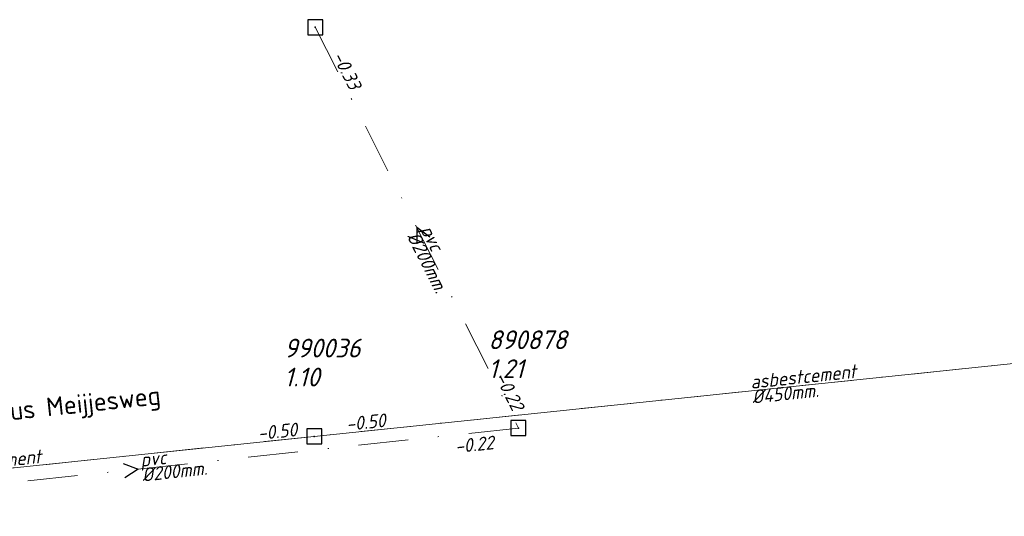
# Model space of a CAD drawing. Header units: metres. Extents: x 152202 to 157341, y 461610 to 468701.
# Tile 191 of 238: x 154732 to 154830, y 467221 to 467271. Entities that reach past the tile are written whole.
import ezdxf
from ezdxf.enums import TextEntityAlignment as Align
from ezdxf.lldxf.tags import DXFTag

# ---------------------------------------------------------------- set-up
doc = ezdxf.new("R2010")
doc.units = ezdxf.units.M
doc.header["$PDMODE"] = 64
doc.header["$PDSIZE"] = 1.5
doc.linetypes.add('RI-VWA', pattern=[11, 5, -3, 0, -3])
doc.layers.get('0').update_dxf_attribs({"linetype": 'CONTINUOUS'})
for name, color, linetype, lineweight in [('B-OI-RI-DRUK-G', 190, 'RI-PERS', 18), ('B-OI-RI-STROOMRICHTING-S', 252, 'CONTINUOUS', 25), ('B-OI-RI-VWA-BOB-T18', 34, 'CONTINUOUS', 18), ('B-OI-RI-VWA-DIAMETER-T18', 34, 'CONTINUOUS', 18), ('B-OI-RI-VWA-MATERIAAL-T18', 34, 'CONTINUOUS', 18), ('B-OI-RI-VWA_PUTDEKSELHOOGTE-T25', 34, 'CONTINUOUS', 25), ('B-OI-RI-VWA_PUTNUMMER-T25', 34, 'CONTINUOUS', 25), ('B-OI-RI-VWA_RIOOLPUT-S', 34, 'CONTINUOUS', 25), ('B-OI-RI-VWA_TRANSPORTLEIDING-G', 34, 'RI-VWA', 18), ('B-RO-OG-TOPOGRAFIE-T18', 2, 'CONTINUOUS', 18)]:
    doc.layers.add(name, color=color, linetype=linetype, lineweight=lineweight)
doc.styles.add('NLCS-ISO-M200-T18', font='NLCS-ISO.ttf', dxfattribs={"height": 360})
doc.styles.add('NLCS-ISO-M750-T18_CURSIEF', font='NLCS-ISO.ttf', dxfattribs={"oblique": 15, "height": 1.35})
doc.styles.add('NLCS-ISO-M750-T25_CURSIEF', font='NLCS-ISO.ttf', dxfattribs={"oblique": 15, "height": 1.875})
tags = doc.linetypes.add('RI-PERS', pattern='A,7,-2,["P",Standard,S=1.8,R=0,X=-0.5,Y=-0.9],-2,7,-2,[102,NLCS.SHX,S=1,R=180,X=0,Y=0],-2', length=22).pattern_tags.tags
tags[6] = DXFTag(74, 10)

# ---------------------------------------------------------------- blocks, each defined once
blk = doc.blocks.new('ACMAP_ANN_TEMPLATE_vwa-diam')
at = {"style": 'NLCS-ISO-M750-T18_CURSIEF', "oblique": 15}
blk.add_attdef('vwa-diam', (0.3, -1.3), '', height=1.35, dxfattribs=at)
blk = doc.blocks.new('ACMAP_ANN_TEMPLATE_vwa-materiaal')
at = {"style": 'NLCS-ISO-M750-T18_CURSIEF', "oblique": 15}
blk.add_attdef('vwa-mat', (0.3, 0.2), '', height=1.35, dxfattribs=at)
blk = doc.blocks.new('ACMAP_ANN_TEMPLATE_vwa-nap-l')
at = {"style": 'NLCS-ISO-M750-T18_CURSIEF', "oblique": 15}
blk.add_attdef('vwa-nap-l', (3.3, 0.2), '', height=1.35, dxfattribs=at)
blk = doc.blocks.new('ACMAP_ANN_TEMPLATE_vwa-nap-r')
at = {"style": 'NLCS-ISO-M750-T18_CURSIEF', "oblique": 15}
blk.add_attdef('vwa-nap-r', (-5.6, 0.2), '', height=1.35, dxfattribs=at)
blk = doc.blocks.new('ACMAP_ANN_TEMPLATE_vwa-puth')
at = {"style": 'NLCS-ISO-M750-T25_CURSIEF', "oblique": 15}
blk.add_attdef('vwa-puth', (-3, 5), '', height=1.875, dxfattribs=at)
blk = doc.blocks.new('ACMAP_ANN_TEMPLATE_vwa-putnr')
at = {"style": 'NLCS-ISO-M750-T25_CURSIEF', "oblique": 15}
blk.add_attdef('vaw-putnr', (-3, 7.9), '', height=1.875, dxfattribs=at)

msp = doc.modelspace()

# ---------------------------------------------------------------- linework, layer by layer
at = {"layer": 'B-OI-RI-DRUK-G'}
for p, q in [((154847.97, 467238.53), (154761.06, 467229.47)), ((154761.06, 467229.47), (154684.83, 467221.47))]:
    msp.add_line(p, q, dxfattribs=at)
at = {"layer": 'B-OI-RI-STROOMRICHTING-S', "transparency": 33554623}
for points in [[(154772.62, 467249.4), (154771.33, 467250.36), (154771.34, 467248.75)], [(154741.94, 467226.76), (154743.45, 467226.2), (154742.1, 467225.33)]]:
    msp.add_lwpolyline(points, dxfattribs=at)
at = {"layer": 'B-OI-RI-VWA_RIOOLPUT-S', "transparency": 33554623}
for p in [(154761.16, 467270.42), (154781.5, 467230.3), (154761.06, 467229.47)]:
    msp.add_point(p, dxfattribs=at)
at = {"layer": 'B-OI-RI-VWA_TRANSPORTLEIDING-G', "transparency": 33554623}
for p, q in [((154761.16, 467270.42), (154781.5, 467230.3)), ((154847.97, 467238.53), (154761.06, 467229.47)), ((154781.5, 467230.3), (154705.4, 467222.1)), ((154761.06, 467229.47), (154684.83, 467221.47))]:
    msp.add_line(p, q, dxfattribs=at)

# ---------------------------------------------------------------- block references
at = {"layer": 'B-OI-RI-VWA-BOB-T18', "transparency": 33554623}
ref = msp.add_blockref('ACMAP_ANN_TEMPLATE_vwa-nap-l', (154761.16, 467270.42), dxfattribs=dict(at, rotation=296.8840540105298))
ref.add_attrib('vwa-nap-l', '-0.33', (154762.831, 467267.567), dxfattribs={"layer": '0', "color": 0, "linetype": 'ByBlock', "height": 1.35, "rotation": 296.88405, "style": 'NLCS-ISO-M750-T18_CURSIEF', "oblique": 15})
ref = msp.add_blockref('ACMAP_ANN_TEMPLATE_vwa-nap-r', (154781.5, 467230.3), dxfattribs=dict(at, rotation=296.8840540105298))
ref.add_attrib('vwa-nap-r', '-0.22', (154779.146, 467235.385), dxfattribs={"layer": '0', "color": 0, "linetype": 'ByBlock', "height": 1.35, "rotation": 296.88405, "style": 'NLCS-ISO-M750-T18_CURSIEF', "oblique": 15})
ref = msp.add_blockref('ACMAP_ANN_TEMPLATE_vwa-nap-l', (154761.06, 467229.47), dxfattribs=dict(at, rotation=5.991007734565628))
ref.add_attrib('vwa-nap-l', '-0.50', (154764.321, 467230.013), dxfattribs={"layer": '0', "color": 0, "linetype": 'ByBlock', "height": 1.35, "rotation": 5.99101, "style": 'NLCS-ISO-M750-T18_CURSIEF', "oblique": 15})
ref = msp.add_blockref('ACMAP_ANN_TEMPLATE_vwa-nap-r', (154761.06, 467229.47), dxfattribs=dict(at, rotation=5.951346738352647))
ref.add_attrib('vwa-nap-r', '-0.50', (154755.469, 467229.088), dxfattribs={"layer": '0', "color": 0, "linetype": 'ByBlock', "height": 1.35, "rotation": 5.95135, "style": 'NLCS-ISO-M750-T18_CURSIEF', "oblique": 15})
ref = msp.add_blockref('ACMAP_ANN_TEMPLATE_vwa-nap-l', (154771.96, 467227.227), dxfattribs=dict(at, rotation=6.150060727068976))
ref.add_attrib('vwa-nap-l', '-0.22', (154775.22, 467227.779), dxfattribs={"layer": '0', "color": 0, "linetype": 'ByBlock', "height": 1.35, "rotation": 6.15006, "style": 'NLCS-ISO-M750-T18_CURSIEF', "oblique": 15})
at = {"layer": 'B-OI-RI-VWA-DIAMETER-T18', "transparency": 33554623}
ref = msp.add_blockref('ACMAP_ANN_TEMPLATE_vwa-diam', (154771.33, 467250.36), dxfattribs=dict(at, rotation=296.8840540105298))
ref.add_attrib('vwa-diam', '%%c200mm.', (154770.306, 467249.505), dxfattribs={"layer": '0', "color": 0, "linetype": 'ByBlock', "height": 1.35, "rotation": 296.88405, "style": 'NLCS-ISO-M750-T18_CURSIEF', "oblique": 15})
ref = msp.add_blockref('ACMAP_ANN_TEMPLATE_vwa-diam', (154804.515, 467234), dxfattribs=dict(at, rotation=5.951346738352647))
ref.add_attrib('vwa-diam', '%%c450mm.', (154804.948, 467232.738), dxfattribs={"layer": '0', "color": 0, "linetype": 'ByBlock', "height": 1.35, "rotation": 5.95135, "style": 'NLCS-ISO-M750-T18_CURSIEF', "oblique": 15})
ref = msp.add_blockref('ACMAP_ANN_TEMPLATE_vwa-diam', (154743.45, 467226.2), dxfattribs=dict(at, rotation=6.150060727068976))
ref.add_attrib('vwa-diam', '%%c200mm.', (154743.888, 467224.94), dxfattribs={"layer": '0', "color": 0, "linetype": 'ByBlock', "height": 1.35, "rotation": 6.15006, "style": 'NLCS-ISO-M750-T18_CURSIEF', "oblique": 15})
at = {"layer": 'B-OI-RI-VWA-MATERIAAL-T18', "transparency": 33554623}
ref = msp.add_blockref('ACMAP_ANN_TEMPLATE_vwa-materiaal', (154771.33, 467250.36), dxfattribs=dict(at, rotation=296.8840540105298))
ref.add_attrib('vwa-mat', 'pvc', (154771.644, 467250.183), dxfattribs={"layer": '0', "color": 0, "linetype": 'ByBlock', "height": 1.35, "rotation": 296.88405, "style": 'NLCS-ISO-M750-T18_CURSIEF', "oblique": 15})
ref = msp.add_blockref('ACMAP_ANN_TEMPLATE_vwa-materiaal', (154804.515, 467234), dxfattribs=dict(at, rotation=5.951346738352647))
ref.add_attrib('vwa-mat', 'asbestcement', (154804.793, 467234.23), dxfattribs={"layer": '0', "color": 0, "linetype": 'ByBlock', "height": 1.35, "rotation": 5.95135, "style": 'NLCS-ISO-M750-T18_CURSIEF', "oblique": 15})
ref = msp.add_blockref('ACMAP_ANN_TEMPLATE_vwa-materiaal', (154722.945, 467225.47), dxfattribs=dict(at, rotation=5.991007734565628))
ref.add_attrib('vwa-mat', 'asbestcement', (154723.222, 467225.7), dxfattribs={"layer": '0', "color": 0, "linetype": 'ByBlock', "height": 1.35, "rotation": 5.99101, "style": 'NLCS-ISO-M750-T18_CURSIEF', "oblique": 15})
ref = msp.add_blockref('ACMAP_ANN_TEMPLATE_vwa-materiaal', (154743.45, 467226.2), dxfattribs=dict(at, rotation=6.150060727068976))
ref.add_attrib('vwa-mat', 'pvc', (154743.727, 467226.431), dxfattribs={"layer": '0', "color": 0, "linetype": 'ByBlock', "height": 1.35, "rotation": 6.15006, "style": 'NLCS-ISO-M750-T18_CURSIEF', "oblique": 15})
at = {"layer": 'B-OI-RI-VWA_PUTDEKSELHOOGTE-T25', "transparency": 33554623}
ref = msp.add_blockref('ACMAP_ANN_TEMPLATE_vwa-puth', (154781.5, 467230.3), dxfattribs=at)
ref.add_attrib('vwa-puth', '1.21', (154778.5, 467235.3), dxfattribs={"layer": '0', "color": 0, "linetype": 'ByBlock', "height": 1.875, "style": 'NLCS-ISO-M750-T25_CURSIEF', "oblique": 15})
ref = msp.add_blockref('ACMAP_ANN_TEMPLATE_vwa-puth', (154761.06, 467229.47), dxfattribs=at)
ref.add_attrib('vwa-puth', '1.10', (154758.06, 467234.47), dxfattribs={"layer": '0', "color": 0, "linetype": 'ByBlock', "height": 1.875, "style": 'NLCS-ISO-M750-T25_CURSIEF', "oblique": 15})
at = {"layer": 'B-OI-RI-VWA_PUTNUMMER-T25', "transparency": 33554623}
ref = msp.add_blockref('ACMAP_ANN_TEMPLATE_vwa-putnr', (154781.5, 467230.3), dxfattribs=at)
ref.add_attrib('vaw-putnr', '890878', (154778.5, 467238.2), dxfattribs={"layer": '0', "color": 0, "linetype": 'ByBlock', "height": 1.875, "style": 'NLCS-ISO-M750-T25_CURSIEF', "oblique": 15})
ref = msp.add_blockref('ACMAP_ANN_TEMPLATE_vwa-putnr', (154761.06, 467229.47), dxfattribs=at)
ref.add_attrib('vaw-putnr', '990036', (154758.06, 467237.37), dxfattribs={"layer": '0', "color": 0, "linetype": 'ByBlock', "height": 1.875, "style": 'NLCS-ISO-M750-T25_CURSIEF', "oblique": 15})

# ---------------------------------------------------------------- texts
at = {"layer": 'B-RO-OG-TOPOGRAFIE-T18', "style": 'NLCS-ISO-M200-T18'}
msp.add_text('Ds. Posthumus Meijjesweg', height=1.875, rotation=6.1, dxfattribs=at).set_placement((154731.407, 467231.809), align=Align.MIDDLE)

doc.saveas('drawing.dxf')
